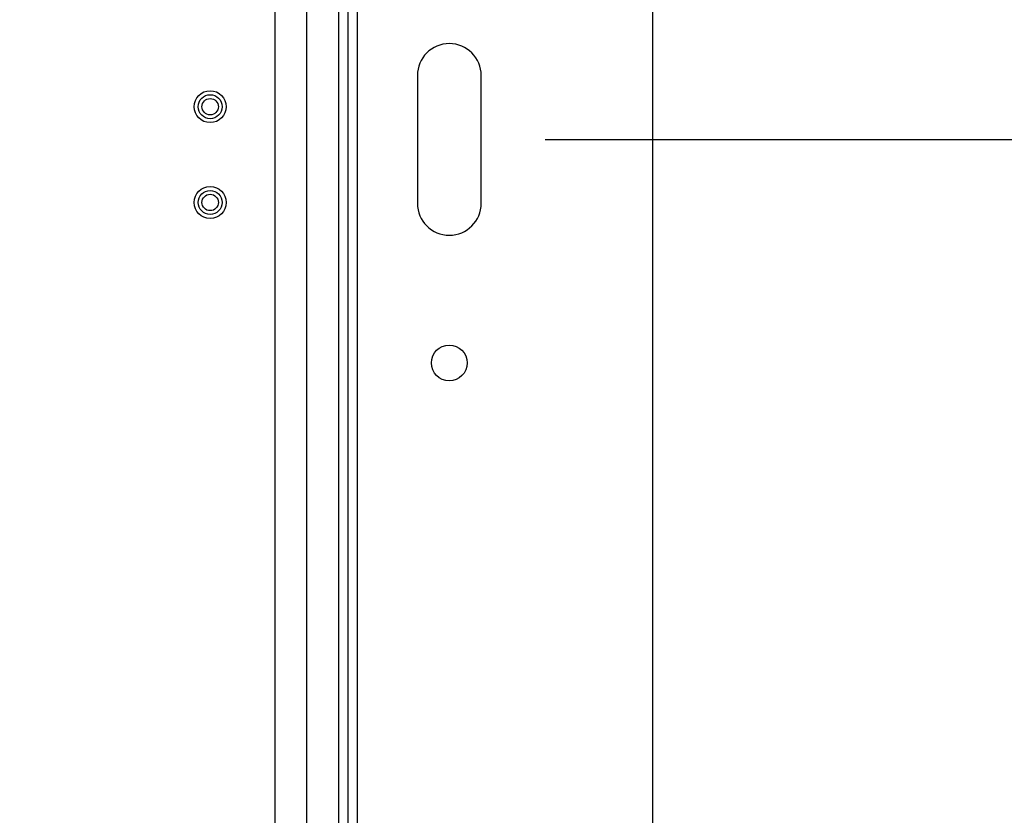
# Model space of a CAD drawing. Header units: inches. Extents: x 1 to 240, y -1 to 159.
# Tile 48 of 108: x 77.49 to 85.19, y 91.06 to 97.29. Entities that reach past the tile are written whole.
import ezdxf
from ezdxf.enums import TextEntityAlignment as Align
from ezdxf.lldxf.tags import DXFTag

# ---------------------------------------------------------------- set-up
doc = ezdxf.new("R2010")
doc.units = ezdxf.units.IN
doc.header["$MEASUREMENT"] = 0
for name, color, linetype in [('COM43576', 7, 'Continuous'), ('COM70219', 7, 'Continuous'), ('COM70657-17', 7, 'Continuous'), ('Default', 7, 'Continuous'), ('STD26057', 7, 'Continuous')]:
    doc.layers.add(name, color=color, linetype=linetype)
doc.styles.add('SEACAD_Times_New_Roman', font='times.ttf')
tags = doc.linetypes.add('HIDDEN2', pattern=[0.1875, 0.125, -0.0625]).pattern_tags.tags
tags[6:7] = [DXFTag(74, 4), DXFTag(75, 0), DXFTag(340, '0'), DXFTag(46, 0.0), DXFTag(50, 0.0), DXFTag(44, 0.0), DXFTag(45, 0.0)]
tags[4:5] = [DXFTag(74, 4), DXFTag(75, 0), DXFTag(340, '0'), DXFTag(46, 0.0), DXFTag(50, 0.0), DXFTag(44, 0.0), DXFTag(45, 0.0)]
doc.dimstyles.new('HAMMOND_(STH_-_240x160)', dxfattribs={"dimtxt": 1, "dimasz": 1.25, "dimexe": 0.5, "dimexo": 0.5, "dimgap": 0.25, "dimtad": 0, "dimtih": 1, "dimtoh": 1, "dimzin": 0, "dimdsep": 46, "dimtxsty": 'SEACAD_Times_New_Roman', "dimblk1": '_SE_FILLED', "dimblk2": '_SE_FILLED', "dimsah": 1, "dimcen": 0.5, "dimadec": 0, "dimazin": 0, "dimtfac": 0.8, "dimtofl": 0, "dimtmove": 0, "dimatfit": 3, "dimfxl": 1, "dimtolj": 1, "dimtzin": 0, "dimarcsym": 0})

# ---------------------------------------------------------------- blocks, each defined once
blk = doc.blocks.new('SE')
at = {"layer": 'COM43576', "color": 7, "linetype": 'Continuous'}
for p, q in [((82.4388, 103.9631), (82.4388, 62.1129)), ((80.5988, 96.8505), (80.5988, 95.8508)), ((81.0988, 95.8508), (81.0988, 96.8505))]:
    blk.add_line(p, q, dxfattribs=at)
blk.add_circle((80.8488, 94.6005), 0.1405, dxfattribs=at)
for centre, start, end in [((80.8488, 96.8505), 0, 180), ((80.8488, 95.8508), 180, 0)]:
    blk.add_arc(centre, 0.25, start, end, dxfattribs=at)
at = {"layer": 'COM70219', "color": 7, "linetype": 'HIDDEN2'}
for p, q in [((79.4848, 63.603), (79.4848, 102.473)), ((79.4858, 63.603), (79.4858, 102.473)), ((79.7348, 63.603), (79.7348, 102.473)), ((79.9838, 63.603), (79.9838, 102.473)), ((79.9848, 63.603), (79.9848, 102.473))]:
    blk.add_line(p, q, dxfattribs=at)
at = {"layer": 'COM70657-17', "color": 7, "linetype": 'HIDDEN2'}
blk.add_line((80.0548, 103.0599), (80.0548, 63.0161), dxfattribs=at)
at = {"layer": 'COM70657-17', "color": 7, "linetype": 'Continuous'}
blk.add_line((80.1268, 103.0599), (80.1268, 63.0161), dxfattribs=at)
at = {"layer": 'STD26057', "color": 7, "linetype": 'HIDDEN2'}
for centre, radius in [((78.9768, 96.607), 0.125), ((78.9768, 96.607), 0.094), ((78.9768, 96.607), 0.064), ((78.9768, 95.857), 0.125), ((78.9768, 95.857), 0.094), ((78.9768, 95.857), 0.064)]:
    blk.add_circle(centre, radius, dxfattribs=at)
blk = doc.blocks.new('DMBLK3299')
at = {"layer": 'Default', "linetype": 'Continuous'}
for points in [[(91.4081, 102.788), (91.1997, 104.038), (90.9914, 102.788)], [(91.4081, 63.288), (90.9914, 63.288), (91.1997, 62.038)]]:
    blk.add_hatch(color=7, dxfattribs=at).paths.add_polyline_path(points)
at = {"layer": 'Default', "color": 7, "linetype": 'Continuous'}
for p, q in [((67.2413, 104.038), (91.6997, 104.038)), ((91.1997, 104.038), (91.1997, 83.888)), ((91.1997, 82.538), (91.1997, 62.038)), ((82.8365, 62.038), (91.6997, 62.038))]:
    blk.add_line(p, q, dxfattribs=at)
at = {"layer": 'Default', "color": 7, "linetype": 'Continuous', "style": 'SEACAD_Times_New_Roman'}
blk.add_text('42.00', height=1, dxfattribs=at).set_placement((89.4936, 83.538), align=Align.TOP_LEFT)
blk = doc.blocks.new('_SE_FILLED')
at = {"color": 0}
blk.add_line((0, 0), (-1, 0), dxfattribs=at)
blk.add_solid([(0, 0), (-1, -0.1665), (-1, 0.1665), (0, 0)], dxfattribs=at)
blk = doc.blocks.new('DMBLK3313')
at = {"layer": 'Default', "linetype": 'Continuous'}
for points in [[(86.6482, 95.1006), (86.4399, 96.3506), (86.2315, 95.1006)], [(86.6482, 84.288), (86.2315, 84.288), (86.4399, 83.038)]]:
    blk.add_hatch(color=7, dxfattribs=at).paths.add_polyline_path(points)
at = {"layer": 'Default', "color": 7, "linetype": 'Continuous'}
for p, q in [((81.5988, 96.3506), (86.9399, 96.3506)), ((86.4399, 96.3506), (86.4399, 90.5443)), ((86.4399, 89.1943), (86.4399, 83.038)), ((78.7463, 83.038), (86.9399, 83.038))]:
    blk.add_line(p, q, dxfattribs=at)
at = {"layer": 'Default', "color": 7, "linetype": 'Continuous', "style": 'SEACAD_Times_New_Roman'}
blk.add_text('13.31', height=1, dxfattribs=at).set_placement((84.7337, 90.1943), align=Align.TOP_LEFT)

msp = doc.modelspace()

# ---------------------------------------------------------------- block references
at = {"layer": 'Default'}
msp.add_blockref('SE', (0, 0), dxfattribs=at)

# ---------------------------------------------------------------- dimensions: what is measured, and where the dimension line sits
at = {"layer": 'Default', "color": 7, "linetype": 'Continuous'}
for base, p1, p2, picture, middle in [((91.1997, 62.038), (66.7413, 104.038), (82.3365, 62.038), 'DMBLK3299', (91.1997, 83.038)), ((86.4399, 83.038), (81.0988, 96.3506), (78.2463, 83.038), 'DMBLK3313', (86.4399, 89.6943))]:
    dim = msp.add_linear_dim(base=base, p1=p1, p2=p2, angle=90, text='\\A1;<>', dimstyle='HAMMOND_(STH_-_240x160)', dxfattribs=at)
    dim.commit()
    dim.dimension.update_dxf_attribs({"geometry": picture, "text_midpoint": middle, "dimtype": 160})

doc.saveas('drawing.dxf')
